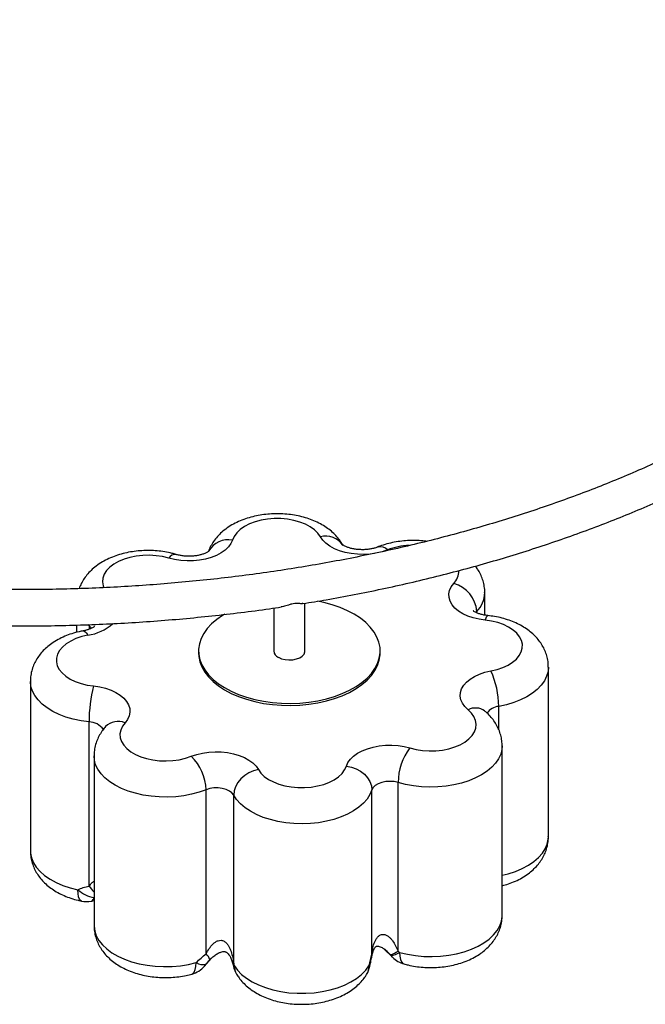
# Paper-space layout '_Isométrica' of a CAD drawing. Header units: millimetres. Extents: x -1398 to -430, y -1129 to 262.
# Tile 4 of 7: x -913 to -672, y -1129 to -749. Entities that reach past the tile are written whole.
import ezdxf

# ---------------------------------------------------------------- set-up
doc = ezdxf.new("R2010")
doc.units = ezdxf.units.MM

psp = doc.layouts.new('_Isométrica')

# ---------------------------------------------------------------- linework, layer by layer
at = {"color": 7, "linetype": 'Continuous', "lineweight": 25}
for p, q in [((-733.42, -978.67), (-733.42, -970.01)), ((-802.73, -992.49), (-802.73, -974.11)), ((-814.73, -975.95), (-814.73, -992.49)), ((-890.73, -982.51), (-890.73, -985.33)), ((-843.73, -992.49), (-843.73, -993.3)), ((-773.73, -993.3), (-773.73, -992.49)), ((-708.88, -1064.06), (-708.88, -998.74)), ((-908.57, -1004.2), (-908.57, -1069.53)), ((-885.96, -1083.1), (-885.96, -1019.83)), ((-726.73, -1094.39), (-726.73, -1029.07)), ((-884.04, -1032.93), (-884.04, -1098.26)), ((-766.83, -1108.13), (-766.83, -1043.18)), ((-840.85, -1109.25), (-840.85, -1045.97)), ((-776.93, -1109.33), (-776.93, -1046.05)), ((-830.19, -1113.02), (-830.19, -1048.06)), ((-885.01, -1088.88), (-884.04, -1088.7)), ((-772.43, -1107.17), (-768.88, -1110.63)), ((-841.43, -1113.94), (-838.78, -1110.91)), ((-839.91, -1112.07), (-840.92, -1113.24)), ((-830.42, -1113.45), (-830.29, -1114.06))]:
    psp.add_line(p, q, dxfattribs=at)
at = {"color": 8, "linetype": 'Continuous', "lineweight": 25}
for p, q in [((-736.48, -977.28), (-736.8, -977.7)), ((-736.48, -977.8), (-736.48, -977.28)), ((-885.82, -982.92), (-886.43, -982.39)), ((-885.82, -982.92), (-885.8, -982.36)), ((-885.82, -984.09), (-885.82, -982.92)), ((-728.02, -1022.87), (-728.02, -1013.86)), ((-772, -1107.45), (-769.59, -1109.73)), ((-840.92, -1113.24), (-839.23, -1111.34)), ((-769.83, -1109.46), (-770.99, -1108.31)), ((-841.44, -1113.94), (-840.92, -1113.24))]:
    psp.add_line(p, q, dxfattribs=at)
at = {"color": 7, "linetype": 'Continuous', "lineweight": 25, "flags": 128}
for points in [[(-796.79, -948.47), (-797.75, -947.09), (-799.06, -945.8), (-800.68, -944.64), (-802.57, -943.63), (-804.7, -942.8), (-807.02, -942.15), (-809.48, -941.7), (-812.03, -941.47), (-814.6, -941.46), (-817.16, -941.67), (-819.63, -942.09), (-821.97, -942.71), (-824.12, -943.53), (-826.05, -944.52), (-827.7, -945.66), (-829.04, -946.93), (-830.04, -948.31), (-830.68, -949.75)], [(-830.68, -949.75), (-831.29, -951.11), (-832.23, -952.41), (-833.48, -953.62), (-835.02, -954.72), (-836.81, -955.67), (-838.82, -956.47), (-841.01, -957.1), (-843.33, -957.53), (-845.74, -957.77), (-848.18, -957.81), (-850.61, -957.64), (-852.96, -957.28), (-855.21, -956.73)], [(-733.28, -980.63), (-735.64, -980.28), (-737.9, -979.74), (-739.99, -979.02), (-741.89, -978.13), (-743.55, -977.09), (-744.93, -975.93), (-746.01, -974.67), (-746.76, -973.33), (-747.18, -971.94), (-747.24, -970.53), (-746.96, -969.13), (-746.33, -967.77), (-745.37, -966.47)], [(-773.8, -991.17), (-774.21, -989.14), (-774.98, -987.14), (-776.09, -985.19), (-777.54, -983.32), (-779.3, -981.55), (-781.37, -979.89), (-783.72, -978.35), (-786.32, -976.97), (-789.16, -975.74), (-792.19, -974.68), (-795.4, -973.81), (-797.87, -973.28)], [(-833.64, -978.29), (-834.45, -978.78), (-836.72, -980.36), (-838.7, -982.05), (-840.38, -983.86), (-841.73, -985.75), (-842.74, -987.71), (-843.4, -989.72), (-843.71, -991.76), (-843.65, -993.81), (-843.24, -995.84), (-842.48, -997.84), (-841.37, -999.78), (-839.92, -1001.65), (-838.16, -1003.43), (-836.09, -1005.09), (-833.74, -1006.62), (-831.14, -1008.01), (-828.3, -1009.24), (-825.26, -1010.3), (-822.06, -1011.17), (-818.72, -1011.85), (-815.27, -1012.34), (-811.76, -1012.62), (-808.22, -1012.69), (-804.68, -1012.56), (-801.18, -1012.22), (-797.76, -1011.68), (-794.46, -1010.94), (-791.3, -1010.01), (-788.32, -1008.9), (-785.54, -1007.62), (-783.01, -1006.19), (-780.74, -1004.62), (-778.76, -1002.92), (-777.08, -1001.12), (-775.73, -999.23), (-774.72, -997.26), (-774.06, -995.25), (-773.75, -993.22), (-773.8, -991.17)], [(-731.06, -1000.2), (-728.67, -999.64), (-726.44, -998.89), (-724.44, -997.95), (-722.69, -996.86), (-721.24, -995.63), (-720.11, -994.29), (-719.34, -992.87), (-718.94, -991.4), (-718.92, -989.91), (-719.28, -988.44), (-720.01, -987.01), (-721.09, -985.66), (-722.51, -984.42), (-724.22, -983.31), (-726.2, -982.35), (-728.41, -981.58), (-730.78, -981), (-733.28, -980.63)], [(-886.4, -986.41), (-888.79, -986.97), (-891.01, -987.72), (-893.02, -988.65), (-894.77, -989.75), (-896.22, -990.98), (-897.35, -992.32), (-898.12, -993.74), (-898.52, -995.21), (-898.54, -996.7), (-898.18, -998.17), (-897.45, -999.6), (-896.37, -1000.95), (-894.95, -1002.19), (-893.23, -1003.3), (-891.25, -1004.25), (-889.05, -1005.03), (-886.68, -1005.61), (-884.18, -1005.98)], [(-843.73, -993.3), (-843.65, -994.62), (-843.24, -996.66), (-842.48, -998.65), (-841.37, -1000.6), (-839.92, -1002.47), (-838.16, -1004.24), (-836.09, -1005.9), (-833.74, -1007.44), (-831.14, -1008.83), (-828.3, -1010.06), (-825.26, -1011.11), (-822.06, -1011.99), (-818.72, -1012.67), (-815.27, -1013.15), (-811.76, -1013.43), (-808.22, -1013.51), (-804.68, -1013.37), (-801.18, -1013.03), (-797.76, -1012.49), (-794.46, -1011.75), (-791.3, -1010.82), (-788.32, -1009.72), (-785.54, -1008.44), (-783.01, -1007.01), (-780.74, -1005.44), (-778.76, -1003.74), (-777.08, -1001.94), (-775.73, -1000.04), (-774.72, -998.08), (-774.06, -996.07), (-773.75, -994.03), (-773.73, -993.3)], [(-812.97, -994.94), (-811.78, -995.47), (-810.4, -995.81), (-808.92, -995.95), (-807.42, -995.87), (-806.01, -995.57), (-804.76, -995.09), (-803.77, -994.43), (-803.08, -993.66), (-802.76, -992.81), (-802.73, -992.49)], [(-739.85, -1015.14), (-741.1, -1013.93), (-742.03, -1012.63), (-742.63, -1011.26), (-742.88, -1009.86), (-742.78, -1008.45), (-742.34, -1007.06), (-741.55, -1005.73), (-740.44, -1004.47), (-739.04, -1003.32), (-737.36, -1002.3), (-735.44, -1001.43), (-733.33, -1000.72), (-731.06, -1000.2)], [(-884.18, -1005.98), (-881.82, -1006.33), (-879.56, -1006.87), (-877.46, -1007.59), (-875.57, -1008.48), (-873.91, -1009.51), (-872.53, -1010.68), (-871.45, -1011.94), (-870.7, -1013.28), (-870.28, -1014.67), (-870.22, -1016.08), (-870.5, -1017.48), (-871.13, -1018.84), (-872.09, -1020.14)], [(-762.25, -1029.88), (-759.88, -1030.47), (-757.38, -1030.84), (-754.82, -1031), (-752.24, -1030.94), (-749.71, -1030.66), (-747.28, -1030.18), (-744.99, -1029.49), (-742.91, -1028.61), (-741.07, -1027.57), (-739.52, -1026.38), (-738.28, -1025.07), (-737.4, -1023.67), (-736.88, -1022.22), (-736.73, -1020.73), (-736.96, -1019.25), (-737.57, -1017.8), (-738.54, -1016.42), (-739.85, -1015.14)], [(-872.09, -1020.14), (-873.1, -1021.51), (-873.75, -1022.95), (-874.03, -1024.43), (-873.93, -1025.91), (-873.45, -1027.37), (-872.6, -1028.78), (-871.4, -1030.1), (-869.89, -1031.3), (-868.08, -1032.36), (-866.02, -1033.26), (-863.76, -1033.97), (-861.34, -1034.48), (-858.81, -1034.78), (-856.24, -1034.87), (-853.67, -1034.73), (-851.17, -1034.38), (-848.78, -1033.82), (-846.56, -1033.07)], [(-846.56, -1033.07), (-844.46, -1032.35), (-842.2, -1031.81), (-839.83, -1031.46), (-837.4, -1031.32), (-834.97, -1031.37), (-832.56, -1031.63), (-830.25, -1032.09), (-828.08, -1032.72), (-826.08, -1033.54), (-824.31, -1034.51), (-822.8, -1035.61), (-821.57, -1036.83), (-820.67, -1038.14)], [(-786.77, -1036.86), (-786.17, -1035.5), (-785.23, -1034.19), (-783.98, -1032.98), (-782.44, -1031.89), (-780.65, -1030.93), (-778.64, -1030.14), (-776.45, -1029.51), (-774.13, -1029.08), (-771.72, -1028.84), (-769.28, -1028.8), (-766.85, -1028.96), (-764.49, -1029.33), (-762.25, -1029.88)], [(-820.67, -1038.14), (-822.53, -1038.64), (-824.31, -1039.44), (-825.96, -1040.49), (-827.4, -1041.78), (-828.59, -1043.23), (-829.47, -1044.8), (-830.01, -1046.44), (-830.19, -1048.06)], [(-820.67, -1038.14), (-819.7, -1039.52), (-818.4, -1040.81), (-816.78, -1041.97), (-814.89, -1042.98), (-812.76, -1043.81), (-810.44, -1044.46), (-807.98, -1044.91), (-805.43, -1045.14), (-802.85, -1045.15), (-800.3, -1044.94), (-797.83, -1044.52), (-795.49, -1043.9), (-793.33, -1043.08), (-791.41, -1042.09), (-789.76, -1040.94), (-788.42, -1039.67), (-787.42, -1038.3), (-786.77, -1036.86)], [(-786.77, -1036.86), (-784.85, -1037.22), (-783.01, -1037.88), (-781.31, -1038.81), (-779.82, -1039.98), (-778.59, -1041.34), (-777.68, -1042.85), (-777.12, -1044.44), (-776.93, -1046.05)], [(-766.83, -1043.18), (-768.36, -1042.85), (-769.98, -1042.73), (-771.6, -1042.83), (-773.14, -1043.14), (-774.51, -1043.66), (-775.64, -1044.34), (-776.46, -1045.15), (-776.93, -1046.05)], [(-830.19, -1048.06), (-830.87, -1047.21), (-831.87, -1046.46), (-833.14, -1045.87), (-834.61, -1045.47), (-836.21, -1045.27), (-837.84, -1045.29), (-839.41, -1045.53), (-840.85, -1045.97)], [(-776.93, -1046.05), (-777.68, -1047.83), (-778.77, -1049.55), (-780.19, -1051.19), (-781.94, -1052.71), (-783.98, -1054.12), (-786.28, -1055.38), (-788.82, -1056.47), (-791.56, -1057.39), (-794.47, -1058.13), (-797.5, -1058.66), (-800.62, -1058.99), (-803.79, -1059.11), (-806.95, -1059.02), (-810.08, -1058.72), (-813.13, -1058.21), (-816.06, -1057.5), (-818.82, -1056.61), (-821.39, -1055.53), (-823.73, -1054.29), (-825.8, -1052.91), (-827.58, -1051.39), (-829.06, -1049.77), (-830.19, -1048.06)], [(-829.98, -1113.76), (-828.74, -1115.48), (-827.17, -1117.11), (-825.27, -1118.62), (-823.08, -1119.99), (-820.62, -1121.2), (-817.94, -1122.24), (-815.06, -1123.09), (-812.03, -1123.74), (-808.89, -1124.18), (-805.68, -1124.4), (-802.45, -1124.41), (-799.24, -1124.19), (-796.09, -1123.76), (-793.06, -1123.12), (-790.17, -1122.28), (-787.48, -1121.25), (-785.02, -1120.04), (-782.81, -1118.68), (-780.9, -1117.18), (-779.31, -1115.55), (-778.06, -1113.83)]]:
    psp.add_lwpolyline(points, dxfattribs=at)
at = {"color": 8, "linetype": 'Continuous', "lineweight": 25, "flags": 128}
for points in [[(-775.94, -954.92), (-777.63, -955.14), (-780.05, -955.29), (-782.49, -955.23), (-784.89, -954.98), (-787.21, -954.52), (-789.38, -953.88), (-791.38, -953.07), (-793.15, -952.1), (-794.66, -951), (-795.88, -949.78), (-796.79, -948.47)], [(-855.21, -956.73), (-857.58, -956.14), (-860.08, -955.77), (-862.64, -955.61), (-865.21, -955.67), (-867.75, -955.94), (-870.18, -956.43), (-872.47, -957.12), (-874.55, -958), (-876.39, -959.04), (-877.94, -960.23), (-879.17, -961.54), (-880.06, -962.93), (-880.58, -964.39), (-880.73, -965.88), (-880.5, -967.36), (-880.23, -968.11)], [(-770.9, -953.54), (-773, -954.26), (-774.31, -954.6)], [(-733.28, -980.63), (-732.93, -979.68), (-732.6, -979.08), (-732.29, -978.85), (-732.24, -978.85)], [(-888.21, -984.74), (-888.09, -984.73), (-887.56, -984.93), (-886.99, -985.5), (-886.4, -986.41)], [(-885.04, -983.77), (-885.05, -983.76), (-885.82, -982.92)], [(-708.88, -998.73), (-709.04, -1000.44), (-709.57, -1002.25), (-710.44, -1004.01), (-711.67, -1005.7), (-713.22, -1007.3), (-715.08, -1008.78), (-717.23, -1010.13), (-719.63, -1011.32), (-722.25, -1012.35), (-725.06, -1013.2), (-728.02, -1013.86)], [(-885.96, -1019.83), (-889.04, -1019.4), (-892.02, -1018.77), (-894.85, -1017.94), (-897.5, -1016.94), (-899.93, -1015.76), (-902.11, -1014.43), (-904.01, -1012.96), (-905.6, -1011.38), (-906.87, -1009.7), (-907.8, -1007.95), (-908.37, -1006.15), (-908.57, -1004.32), (-908.57, -1004.21)], [(-726.73, -1029.08), (-726.83, -1030.42), (-727.28, -1032.24), (-728.09, -1034.01), (-729.25, -1035.71), (-730.74, -1037.33), (-732.54, -1038.83), (-734.63, -1040.21), (-736.99, -1041.44), (-739.57, -1042.5), (-742.34, -1043.39), (-745.28, -1044.08), (-748.33, -1044.58), (-751.46, -1044.86), (-754.63, -1044.94), (-757.79, -1044.81), (-760.91, -1044.47), (-763.94, -1043.92), (-766.83, -1043.18)], [(-840.85, -1045.97), (-843.56, -1046.93), (-846.44, -1047.7), (-849.45, -1048.27), (-852.55, -1048.64), (-855.71, -1048.8), (-858.88, -1048.75), (-862.02, -1048.49), (-865.09, -1048.02), (-868.04, -1047.35), (-870.84, -1046.49), (-873.45, -1045.45), (-875.83, -1044.24), (-877.96, -1042.89), (-879.81, -1041.4), (-881.34, -1039.79), (-882.54, -1038.1), (-883.4, -1036.34), (-883.9, -1034.53), (-884.04, -1032.92)], [(-726.73, -1078.92), (-724.39, -1078.35), (-721.57, -1077.44), (-718.96, -1076.34), (-716.58, -1075.08), (-714.48, -1073.66), (-712.68, -1072.11), (-711.21, -1070.45), (-710.08, -1068.7), (-709.32, -1066.89), (-708.94, -1065.03), (-708.88, -1064.06)], [(-908.57, -1069.53), (-908.53, -1070.42), (-908.16, -1072.27), (-907.42, -1074.09), (-906.31, -1075.84), (-904.85, -1077.5), (-903.06, -1079.06), (-900.97, -1080.48), (-898.61, -1081.75), (-896, -1082.86), (-893.19, -1083.78), (-890.21, -1084.5)], [(-888.88, -1088.85), (-889.24, -1088.68), (-889.65, -1088.12), (-889.96, -1087.21), (-890.15, -1085.99), (-890.21, -1084.5)], [(-766.23, -1108.68), (-763.25, -1109.39), (-760.14, -1109.9), (-756.95, -1110.19), (-753.72, -1110.27), (-750.49, -1110.12), (-747.32, -1109.76), (-744.25, -1109.19), (-741.31, -1108.41), (-738.55, -1107.44), (-736.01, -1106.29), (-733.72, -1104.97), (-731.71, -1103.51), (-730.01, -1101.92), (-728.65, -1100.23), (-727.64, -1098.46), (-727, -1096.63), (-726.73, -1094.77), (-726.73, -1094.39)], [(-884.04, -1098.26), (-884.03, -1098.55), (-883.78, -1100.41), (-883.16, -1102.24), (-882.16, -1104.02), (-880.82, -1105.71), (-879.13, -1107.31), (-877.14, -1108.77), (-874.86, -1110.1), (-872.33, -1111.25), (-869.58, -1112.23), (-866.65, -1113.02), (-863.58, -1113.6), (-860.41, -1113.97), (-857.19, -1114.13), (-853.96, -1114.06), (-850.76, -1113.78), (-847.65, -1113.28), (-844.66, -1112.57)], [(-776.93, -1109.33), (-776.89, -1109.7), (-776.91, -1109.93)], [(-768.87, -1110.62), (-768.98, -1110.5), (-769.59, -1109.73)], [(-766.23, -1108.68), (-766.15, -1110.17), (-765.9, -1111.4), (-765.5, -1112.34), (-764.95, -1112.93), (-764.57, -1113.11)], [(-846.31, -1117.01), (-845.92, -1116.82), (-845.39, -1116.23), (-844.99, -1115.3), (-844.74, -1114.07), (-844.66, -1112.57)]]:
    psp.add_lwpolyline(points, dxfattribs=at)
at = {"color": 8, "linetype": 'Continuous', "lineweight": 25}
for centre, radius, start, end in [((-794.73, -956.23), 8.03, 33.9514, 104.8773), ((-832.17, -958.56), 8.94, 80.4084, 148.9838), ((-773.69, -956.06), 3.76, 42.1585, 104.4639), ((-761.29, -978.45), 26.7, 92.7392, 111.1005), ((-852.68, -958.23), 2.94, 83.6193, 149.2193), ((-750.22, -961.72), 6.8, 315.5763, 1.4316), ((-744.31, -969.71), 10.89, 315.941, 358.3498), ((-888.77, -968.82), 17.75, 277.6875, 312.2937), ((-737.04, -1020.58), 6.12, 54.1798, 117.321), ((-727.6, -1019.82), 5.98, 94.0275, 146.3611), ((-886.01, -1026.58), 6.75, 34.0359, 89.515), ((-874.67, -1026.61), 6.97, 68.3014, 134.4853), ((-874.87, -1075.56), 13.41, 214.2236, 226.855), ((-885.62, -1087.43), 1.56, 292.9298, 356.5832), ((-843.69, -1112.64), 4.42, 14.8727, 50.0938), ((-829.93, -1113.44), 0.491, 121.8987, 181.7893), ((-829.86, -1114.19), 0.452, 105.8719, 162.7839), ((-823.76, -1113.83), 6.22, 179.3213, 211.234), ((-784.27, -1113.91), 6.22, 328.8452, 0.6965), ((-778.2, -1114.75), 0.932, 57.7072, 81.201)]:
    psp.add_arc(centre, radius, start, end, dxfattribs=at)
at = {"color": 7, "linetype": 'Continuous', "lineweight": 25}
for centre, radius, start, end in [((-748.77, -978.33), 12.34, 4.8569, 73.9801), ((-811.85, -992.28), 2.89, 184.2066, 247.1136), ((-760.72, -1013.97), 32.7, 0.1919, 24.9103), ((-830.94, -1019.84), 55.02, 165.406, 179.9833), ((-744.43, -1043.46), 22.4, 142.6814, 179.2672), ((-859.34, -1046.43), 18.49, 1.4099, 46.2705), ((-882.2, -1075.99), 11.69, 226.7361, 260.854), ((-886.89, -1079.05), 10, 258.5062, 280.8135), ((-770.75, -1103.33), 6.2, 278.5583, 309.1739), ((-769.55, -1104), 5.73, 269.5992, 305.348), ((-761.87, -1103.48), 10, 225.56, 254.3497), ((-848.98, -1107.37), 10, 285.4583, 318.9463), ((-841.99, -1108.42), 4.93, 237.3076, 282.5203), ((-820.53, -1111.86), 10, 192.658, 210.9759), ((-787.49, -1111.91), 10, 328.6105, 348.1641)]:
    psp.add_arc(centre, radius, start, end, dxfattribs=at)
for points, knots in [([(-630.61, -589.08), (-630.22, -589.31), (-627.21, -591.03), (-621.81, -594.38), (-614.43, -599.11), (-607.31, -603.97), (-600.43, -608.94), (-593.81, -614.01), (-587.44, -619.18), (-581.33, -624.46), (-575.48, -629.82), (-569.91, -635.27), (-564.61, -640.81), (-559.58, -646.42), (-554.83, -652.11), (-550.37, -657.87), (-546.2, -663.7), (-542.32, -669.59), (-538.72, -675.54), (-535.43, -681.54), (-532.43, -687.6), (-529.73, -693.7), (-527.34, -699.84), (-525.25, -706.02), (-523.46, -712.23), (-521.99, -718.47), (-520.82, -724.74), (-519.97, -731.03), (-519.43, -737.33), (-519.21, -743.64), (-519.3, -749.96), (-519.71, -756.27), (-520.44, -762.57), (-521.48, -768.86), (-522.83, -775.13), (-524.49, -781.38), (-526.47, -787.59), (-528.75, -793.77), (-531.34, -799.91), (-534.23, -806), (-537.42, -812.04), (-540.91, -818.03), (-544.69, -823.96), (-548.77, -829.83), (-553.13, -835.63), (-557.78, -841.36), (-562.71, -847.01), (-567.92, -852.59), (-573.4, -858.08), (-579.15, -863.48), (-585.17, -868.79), (-591.45, -874), (-597.99, -879.12), (-604.78, -884.13), (-611.82, -889.03), (-619.1, -893.81), (-626.61, -898.48), (-634.35, -903.03), (-642.32, -907.46), (-650.51, -911.75), (-658.9, -915.92), (-667.5, -919.95), (-676.3, -923.84), (-685.29, -927.58), (-694.47, -931.18), (-703.82, -934.64), (-713.33, -937.94), (-723.01, -941.08), (-732.85, -944.07), (-742.83, -946.9), (-752.94, -949.57), (-763.19, -952.07), (-773.55, -954.4), (-784.03, -956.57), (-794.61, -958.57), (-805.29, -960.39), (-816.06, -962.04), (-826.9, -963.52), (-837.81, -964.81), (-848.78, -965.93), (-859.81, -966.88), (-870.87, -967.64), (-881.97, -968.22), (-893.1, -968.62), (-904.24, -968.84), (-915.39, -968.88), (-926.53, -968.74), (-937.66, -968.42), (-948.78, -967.92), (-959.86, -967.23), (-970.9, -966.37), (-981.9, -965.33), (-992.84, -964.1), (-1002.47, -962.88), (-1008.43, -962), (-1010.78, -961.65)], [0, 0, 0, 0, 0.001642, 0.012478, 0.023314, 0.034149, 0.044983, 0.055819, 0.066654, 0.077492, 0.088331, 0.099174, 0.11002, 0.120871, 0.131729, 0.142593, 0.153467, 0.164351, 0.175246, 0.186154, 0.197077, 0.208015, 0.21897, 0.229943, 0.240932, 0.251938, 0.26296, 0.273996, 0.285043, 0.2961, 0.307162, 0.318225, 0.329285, 0.340338, 0.351381, 0.362411, 0.373426, 0.384426, 0.395408, 0.406374, 0.417323, 0.428256, 0.439175, 0.45008, 0.460973, 0.471855, 0.482728, 0.493593, 0.504451, 0.515304, 0.526152, 0.536998, 0.54784, 0.558681, 0.569521, 0.58036, 0.591199, 0.602038, 0.612877, 0.623718, 0.634559, 0.645401, 0.656245, 0.667089, 0.677935, 0.688783, 0.699632, 0.710482, 0.721334, 0.732187, 0.743041, 0.753897, 0.764754, 0.775612, 0.786471, 0.797331, 0.808191, 0.819053, 0.829915, 0.840778, 0.851641, 0.862505, 0.87337, 0.884234, 0.895099, 0.905964, 0.916829, 0.927693, 0.938558, 0.949422, 0.960286, 0.97115, 0.982013, 0.992875, 1, 1, 1, 1]), ([(-803.53, -974.24), (-800.52, -973.75), (-793.87, -972.66), (-783.69, -970.77), (-772.98, -968.6), (-762.37, -966.25), (-751.88, -963.74), (-741.52, -961.05), (-731.29, -958.2), (-721.19, -955.18), (-711.25, -952), (-701.45, -948.65), (-691.82, -945.15), (-682.36, -941.49), (-673.08, -937.68), (-663.98, -933.72), (-655.07, -929.61), (-646.36, -925.35), (-637.86, -920.95), (-629.57, -916.41), (-621.49, -911.74), (-613.64, -906.93), (-606.02, -902), (-598.64, -896.94), (-591.51, -891.76), (-584.62, -886.46), (-577.98, -881.05), (-571.61, -875.53), (-565.5, -869.9), (-559.67, -864.18), (-554.11, -858.35), (-548.83, -852.44), (-543.83, -846.44), (-539.13, -840.36), (-534.71, -834.2), (-530.6, -827.97), (-526.78, -821.67), (-523.27, -815.31), (-520.07, -808.9), (-517.17, -802.44), (-514.58, -795.94), (-512.31, -789.4), (-510.35, -782.82), (-508.71, -776.22), (-507.38, -769.6), (-506.36, -762.96), (-505.66, -756.31), (-505.28, -749.65), (-505.22, -742.99), (-505.47, -736.33), (-506.04, -729.68), (-506.92, -723.05), (-508.11, -716.43), (-509.62, -709.83), (-511.45, -703.26), (-513.58, -696.72), (-516.03, -690.22), (-518.46, -684.47), (-520.19, -680.9), (-520.89, -679.47)], [0, 0, 0, 0, 0.014711, 0.032488, 0.050268, 0.068049, 0.085831, 0.103616, 0.121403, 0.139192, 0.156983, 0.174776, 0.192571, 0.210369, 0.22817, 0.245973, 0.263778, 0.281585, 0.299395, 0.317207, 0.33502, 0.352835, 0.37065, 0.388466, 0.406282, 0.424097, 0.44191, 0.459719, 0.477524, 0.495324, 0.513116, 0.530899, 0.548672, 0.566432, 0.584178, 0.601907, 0.619618, 0.637309, 0.654978, 0.672625, 0.690249, 0.707849, 0.725427, 0.742982, 0.760518, 0.778036, 0.795539, 0.813032, 0.830517, 0.848, 0.865483, 0.88297, 0.900465, 0.917973, 0.935497, 0.953039, 0.970601, 0.988185, 1, 1, 1, 1]), ([(-1196.14, -915.69), (-1195.53, -916.03), (-1192.21, -917.93), (-1186.03, -921.28), (-1177.52, -925.67), (-1168.8, -929.91), (-1159.87, -934.01), (-1150.76, -937.96), (-1141.47, -941.77), (-1131.99, -945.41), (-1122.35, -948.9), (-1112.55, -952.24), (-1102.59, -955.41), (-1092.48, -958.41), (-1082.24, -961.26), (-1071.86, -963.93), (-1061.37, -966.43), (-1050.75, -968.76), (-1040.04, -970.92), (-1029.22, -972.91), (-1018.31, -974.71), (-1007.32, -976.34), (-996.26, -977.79), (-985.14, -979.07), (-973.95, -980.16), (-962.73, -981.06), (-951.46, -981.79), (-940.16, -982.33), (-928.84, -982.69), (-917.51, -982.87), (-906.17, -982.86), (-894.84, -982.67), (-883.52, -982.3), (-872.22, -981.74), (-860.96, -981), (-849.73, -980.08), (-838.55, -978.98), (-827.44, -977.69), (-818.53, -976.53), (-813.35, -975.75), (-811.84, -975.52)], [0, 0, 0, 0, 0.00616, 0.033493, 0.060823, 0.088152, 0.115478, 0.1428, 0.17012, 0.197436, 0.22475, 0.252059, 0.279366, 0.306669, 0.333969, 0.361266, 0.388561, 0.415852, 0.443141, 0.470427, 0.497712, 0.524994, 0.552275, 0.579554, 0.606831, 0.634107, 0.661383, 0.688657, 0.715931, 0.743205, 0.770479, 0.797752, 0.825026, 0.8523, 0.879575, 0.906851, 0.934128, 0.961406, 0.988686, 1, 1, 1, 1]), ([(-788.04, -951.79), (-788.34, -951.28), (-789.04, -950.11), (-790.39, -948.42), (-792.07, -946.73), (-794.01, -945.19), (-796.19, -943.79), (-798.6, -942.57), (-801.2, -941.54), (-803.95, -940.73), (-806.8, -940.12), (-809.72, -939.74), (-812.67, -939.57), (-815.63, -939.63), (-818.57, -939.89), (-821.47, -940.38), (-824.31, -941.09), (-827.05, -942.03), (-829.67, -943.21), (-832.13, -944.64), (-834.29, -946.24), (-836.11, -947.95), (-837.62, -949.73), (-838.83, -951.63), (-839.57, -953.07), (-839.85, -953.88), (-839.89, -954)], [0, 0, 0, 0, 0.030745, 0.070434, 0.111066, 0.153122, 0.196578, 0.241159, 0.286401, 0.331782, 0.377033, 0.422101, 0.467044, 0.511978, 0.557036, 0.602335, 0.648034, 0.694265, 0.741096, 0.788441, 0.835796, 0.877061, 0.916981, 0.955668, 0.993363, 1, 1, 1, 1]), ([(-774.62, -952.43), (-774.8, -952.49), (-775.31, -952.69), (-776.34, -952.99), (-777.72, -953.26), (-779.24, -953.43), (-780.84, -953.48), (-782.44, -953.39), (-783.96, -953.18), (-785.33, -952.87), (-786.48, -952.48), (-787.37, -952.08), (-787.95, -951.73), (-788.23, -951.5), (-788.23, -951.5), (-788.23, -951.5)], [0, 0, 0, 0, 0.042066, 0.121848, 0.203591, 0.287419, 0.372627, 0.458401, 0.54373, 0.627763, 0.709955, 0.790149, 0.868837, 0.947448, 1, 1, 1, 1]), ([(-755.85, -950.25), (-756.08, -950.21), (-757.28, -950.02), (-759.49, -949.9), (-762.44, -949.89), (-765.39, -950.12), (-768.31, -950.56), (-771.16, -951.22), (-773.25, -951.89), (-774.38, -952.33), (-774.62, -952.43)], [0, 0, 0, 0, 0.036687, 0.188903, 0.340993, 0.493428, 0.646566, 0.800942, 0.957035, 1, 1, 1, 1]), ([(-852.35, -955.31), (-852.87, -955.16), (-854.31, -954.75), (-856.76, -954.26), (-859.68, -953.89), (-862.63, -953.74), (-865.59, -953.8), (-868.53, -954.08), (-871.43, -954.58), (-874.26, -955.31), (-876.99, -956.27), (-879.61, -957.46), (-882.05, -958.9), (-884.19, -960.51), (-886, -962.24), (-887.48, -964.03), (-888.68, -965.94), (-889.44, -967.42), (-889.71, -968.29), (-889.76, -968.47)], [0, 0, 0, 0, 0.03663, 0.101683, 0.16638, 0.230906, 0.295432, 0.360145, 0.42522, 0.490881, 0.557318, 0.624616, 0.692633, 0.760595, 0.819708, 0.87689, 0.932325, 0.986363, 1, 1, 1, 1]), ([(-839.76, -954), (-839.78, -954.02), (-839.82, -954.06), (-840.19, -954.34), (-840.81, -954.69), (-841.7, -955.07), (-842.83, -955.43), (-844.17, -955.73), (-845.66, -955.93), (-847.25, -956.01), (-848.85, -955.95), (-850.4, -955.77), (-851.56, -955.53), (-852.17, -955.36), (-852.35, -955.31)], [0, 0, 0, 0, 0.083362, 0.164162, 0.245126, 0.327713, 0.412864, 0.500793, 0.591131, 0.683175, 0.776065, 0.868776, 0.960275, 1, 1, 1, 1]), ([(-733.46, -970.03), (-733.45, -969.79), (-733.4, -968.8), (-733.65, -967.09), (-734.19, -964.93), (-735.04, -962.88), (-736, -961.15), (-736.76, -960.17), (-737.06, -959.78)], [0, 0, 0, 0, 0.065829, 0.266353, 0.465212, 0.664287, 0.865589, 1, 1, 1, 1]), ([(-803.54, -974.19), (-803.68, -974.23), (-804.12, -974.34), (-805.22, -974.18), (-806.6, -974.18), (-807.86, -974.39), (-809.4, -974.85), (-810.78, -975.38), (-811.59, -975.45), (-811.84, -975.48)], [0, 0, 0, 0, 0.102214, 0.329897, 0.443641, 0.558401, 0.686828, 0.900191, 1, 1, 1, 1]), ([(-732.24, -978.85), (-732.5, -978.82), (-733.26, -978.73), (-734.46, -978.49), (-735.7, -978.13), (-736.7, -977.73), (-737.42, -977.35), (-737.82, -977.07), (-737.94, -976.93), (-737.91, -976.97), (-737.91, -976.98)], [0, 0, 0, 0, 0.080021, 0.238391, 0.394061, 0.545993, 0.694537, 0.841595, 0.990935, 1, 1, 1, 1]), ([(-708.92, -998.72), (-708.92, -998.36), (-708.89, -997.26), (-709.19, -995.44), (-709.78, -993.31), (-710.67, -991.27), (-711.83, -989.34), (-713.24, -987.53), (-714.91, -985.84), (-716.84, -984.28), (-719.01, -982.88), (-721.41, -981.65), (-724, -980.62), (-726.75, -979.79), (-729.5, -979.19), (-731.36, -978.96), (-732.24, -978.85)], [0, 0, 0, 0, 0.033011, 0.101495, 0.169492, 0.23768, 0.30675, 0.377372, 0.45014, 0.525432, 0.603249, 0.683113, 0.764203, 0.84558, 0.926735, 1, 1, 1, 1]), ([(-888.21, -984.74), (-888.74, -984.85), (-890.24, -985.15), (-892.64, -985.81), (-895.36, -986.81), (-897.94, -988.06), (-900.26, -989.49), (-902.29, -991.07), (-904.01, -992.75), (-905.46, -994.55), (-906.64, -996.46), (-907.59, -998.52), (-908.24, -1000.72), (-908.56, -1002.66), (-908.54, -1003.82), (-908.53, -1004.22)], [0, 0, 0, 0, 0.049436, 0.138986, 0.229642, 0.321464, 0.414137, 0.496837, 0.577038, 0.654611, 0.729847, 0.803238, 0.882857, 0.96029, 1, 1, 1, 1]), ([(-883.91, -983.06), (-883.91, -983.06), (-883.88, -983.02), (-884, -983.15), (-884.34, -983.39), (-884.98, -983.75), (-885.87, -984.13), (-886.96, -984.48), (-887.8, -984.66), (-888.21, -984.74)], [0, 0, 0, 0, 0.0003594, 0.1709628, 0.3346824, 0.4988012, 0.6662301, 0.8388694, 1, 1, 1, 1]), ([(-733.46, -1015.62), (-733.5, -1015.58), (-733.55, -1015.53), (-733.53, -1015.56), (-733.52, -1015.57)], [0, 0, 0, 0, 0.660664, 1, 1, 1, 1]), ([(-726.77, -1029.09), (-726.76, -1028.79), (-726.72, -1027.74), (-726.99, -1025.97), (-727.56, -1023.83), (-728.42, -1021.78), (-729.55, -1019.84), (-730.94, -1018.02), (-732.28, -1016.63), (-733.17, -1015.87), (-733.46, -1015.62)], [0, 0, 0, 0, 0.058336, 0.201293, 0.343142, 0.485262, 0.629086, 0.776027, 0.927341, 1, 1, 1, 1]), ([(-879.55, -1021.64), (-879.92, -1022.08), (-880.78, -1023.09), (-881.9, -1024.82), (-882.9, -1026.86), (-883.61, -1029.05), (-884, -1031.11), (-884, -1032.39), (-884, -1032.9)], [0, 0, 0, 0, 0.139379, 0.320965, 0.497822, 0.689994, 0.876686, 1, 1, 1, 1]), ([(-726.73, -1082.95), (-725.92, -1082.73), (-724.16, -1082.24), (-721.59, -1081.23), (-719.04, -1079.94), (-716.76, -1078.46), (-714.78, -1076.84), (-713.12, -1075.13), (-711.72, -1073.31), (-710.6, -1071.38), (-709.71, -1069.31), (-709.14, -1067.11), (-708.87, -1065.31), (-708.91, -1064.3), (-708.92, -1064.05)], [0, 0, 0, 0, 0.084187, 0.182863, 0.282783, 0.383435, 0.472684, 0.559144, 0.642789, 0.723999, 0.80333, 0.889237, 0.972888, 1, 1, 1, 1]), ([(-908.54, -1069.54), (-908.54, -1070.04), (-908.54, -1071.28), (-908.18, -1073.24), (-907.53, -1075.36), (-906.59, -1077.37), (-905.38, -1079.28), (-903.92, -1081.07), (-902.2, -1082.73), (-900.23, -1084.26), (-898.01, -1085.63), (-895.56, -1086.82), (-892.94, -1087.82), (-890.68, -1088.47), (-889.31, -1088.76), (-888.88, -1088.85)], [0, 0, 0, 0, 0.051573, 0.127703, 0.203431, 0.27952, 0.356736, 0.435819, 0.517396, 0.601824, 0.689004, 0.778308, 0.868791, 0.95942, 1, 1, 1, 1]), ([(-890.21, -1084.5), (-889.58, -1084.19), (-888.91, -1083.93), (-887.49, -1083.47), (-886.74, -1083.28), (-885.96, -1083.1)], [0, 0, 0, 0, 0.5, 0.5, 1, 1, 1, 1]), ([(-764.56, -1113.11), (-764.04, -1113.25), (-762.59, -1113.63), (-760.14, -1114.09), (-757.21, -1114.42), (-754.26, -1114.53), (-751.3, -1114.42), (-748.36, -1114.1), (-745.48, -1113.56), (-742.66, -1112.79), (-739.95, -1111.78), (-737.36, -1110.54), (-735.04, -1109.11), (-733.01, -1107.52), (-731.3, -1105.84), (-729.84, -1104.04), (-728.66, -1102.14), (-727.71, -1100.08), (-727.07, -1097.88), (-726.74, -1095.95), (-726.76, -1094.79), (-726.77, -1094.4)], [0, 0, 0, 0, 0.032536, 0.0904, 0.147965, 0.205403, 0.262875, 0.32054, 0.378566, 0.437151, 0.496451, 0.556514, 0.617134, 0.671233, 0.723697, 0.774442, 0.823658, 0.871667, 0.92375, 0.974403, 1, 1, 1, 1]), ([(-884, -1098.27), (-884, -1098.68), (-884.02, -1099.83), (-883.7, -1101.7), (-883.09, -1103.83), (-882.18, -1105.86), (-881.01, -1107.78), (-879.58, -1109.58), (-877.89, -1111.26), (-875.95, -1112.81), (-873.76, -1114.2), (-871.34, -1115.42), (-868.74, -1116.44), (-865.99, -1117.25), (-863.14, -1117.85), (-860.22, -1118.23), (-857.27, -1118.39), (-854.31, -1118.33), (-851.36, -1118.06), (-848.69, -1117.61), (-847.03, -1117.19), (-846.31, -1117.01)], [0, 0, 0, 0, 0.026917, 0.075833, 0.124432, 0.1732, 0.222631, 0.273204, 0.325334, 0.379278, 0.435015, 0.492181, 0.550181, 0.608346, 0.66634, 0.724101, 0.781703, 0.839298, 0.897054, 0.955126, 1, 1, 1, 1]), ([(-840.85, -1109.25), (-840.48, -1108.54), (-840.08, -1107.86), (-839.2, -1106.56), (-838.72, -1105.95), (-837.88, -1105.14), (-837.58, -1104.89), (-836.94, -1104.46), (-836.6, -1104.28), (-835.85, -1104.03), (-835.46, -1103.97), (-834.86, -1104.02), (-834.66, -1104.06), (-834.27, -1104.18), (-834.09, -1104.26), (-833.74, -1104.46), (-833.57, -1104.57), (-833.25, -1104.83), (-833.1, -1104.97), (-832.82, -1105.28), (-832.69, -1105.44), (-832.44, -1105.77), (-832.33, -1105.94), (-832, -1106.46), (-831.82, -1106.82), (-831.48, -1107.56), (-831.33, -1107.94), (-830.94, -1109.1), (-830.74, -1109.87), (-830.41, -1111.44), (-830.29, -1112.23), (-830.19, -1113.02)], [0, 0, 0, 0, 0.125, 0.125, 0.25, 0.25, 0.3125, 0.3125, 0.375, 0.375, 0.4375, 0.4375, 0.46875, 0.46875, 0.5, 0.5, 0.53125, 0.53125, 0.5625, 0.5625, 0.59375, 0.59375, 0.625, 0.625, 0.6875, 0.6875, 0.75, 0.75, 0.875, 0.875, 1, 1, 1, 1]), ([(-776.93, -1109.33), (-776.85, -1108.51), (-776.73, -1107.7), (-776.37, -1106.11), (-776.15, -1105.33), (-775.66, -1104.21), (-775.48, -1103.84), (-775.05, -1103.15), (-774.81, -1102.83), (-774.23, -1102.27), (-773.91, -1102.04), (-773.37, -1101.81), (-773.19, -1101.76), (-772.82, -1101.7), (-772.63, -1101.69), (-772.27, -1101.72), (-772.08, -1101.75), (-771.73, -1101.85), (-771.56, -1101.91), (-771.23, -1102.07), (-771.07, -1102.16), (-770.76, -1102.36), (-770.61, -1102.46), (-770.18, -1102.8), (-769.91, -1103.06), (-769.41, -1103.6), (-769.18, -1103.89), (-768.51, -1104.79), (-768.13, -1105.43), (-767.43, -1106.75), (-767.11, -1107.43), (-766.83, -1108.13)], [0, 0, 0, 0, 0.125, 0.125, 0.25, 0.25, 0.3125, 0.3125, 0.375, 0.375, 0.4375, 0.4375, 0.46875, 0.46875, 0.5, 0.5, 0.53125, 0.53125, 0.5625, 0.5625, 0.59375, 0.59375, 0.625, 0.625, 0.6875, 0.6875, 0.75, 0.75, 0.875, 0.875, 1, 1, 1, 1]), ([(-776.9, -1109.93), (-776.9, -1109.89), (-776.83, -1109.33), (-776.56, -1108.42), (-776.1, -1107.37), (-775.68, -1106.74), (-775.31, -1106.38), (-775.14, -1106.29), (-775.08, -1106.25), (-774.8, -1106.23), (-774.39, -1106.26), (-773.72, -1106.45), (-772.87, -1106.84), (-771.91, -1107.46), (-771.28, -1108.03), (-770.98, -1108.3)], [0, 0, 0, 0, 0.008394, 0.146506, 0.249374, 0.336041, 0.415651, 0.497008, 0.577785, 0.63471, 0.693018, 0.752116, 0.821619, 0.914315, 1, 1, 1, 1]), ([(-844.66, -1112.57), (-844.06, -1111.97), (-843.43, -1111.4), (-842.16, -1110.3), (-841.51, -1109.77), (-840.85, -1109.25)], [0, 0, 0, 0, 0.5, 0.5, 1, 1, 1, 1]), ([(-840.07, -1112.22), (-839.92, -1112.05), (-839.71, -1111.8), (-839.48, -1111.58), (-839.41, -1111.51)], [0, 0, 0, 0, 0.7000103, 1, 1, 1, 1]), ([(-839.4, -1111.52), (-839.25, -1111.36), (-838.68, -1110.75), (-837.61, -1109.87), (-836.31, -1109.02), (-835.22, -1108.55), (-834.38, -1108.34), (-833.8, -1108.33), (-833.43, -1108.39), (-833.04, -1108.57), (-832.59, -1108.9), (-831.98, -1109.58), (-831.38, -1110.58), (-830.82, -1111.91), (-830.56, -1112.94), (-830.43, -1113.46)], [0, 0, 0, 0, 0.044482, 0.164907, 0.267539, 0.347129, 0.400235, 0.448276, 0.49947, 0.558394, 0.622575, 0.696426, 0.785158, 0.892373, 1, 1, 1, 1]), ([(-778.06, -1113.83), (-777.84, -1113.03), (-777.63, -1112.26), (-777.24, -1110.76), (-777.07, -1110.04), (-776.93, -1109.33)], [0, 0, 0, 0, 0.5, 0.5, 1, 1, 1, 1]), ([(-777.7, -1113.96), (-777.69, -1113.89), (-777.55, -1113.21), (-777.25, -1111.85), (-777.03, -1110.6), (-776.91, -1109.93)], [0, 0, 0, 0, 0.052658, 0.495892, 1, 1, 1, 1]), ([(-829.11, -1117.01), (-828.79, -1117.51), (-828.05, -1118.66), (-826.65, -1120.31), (-824.89, -1121.96), (-822.89, -1123.47), (-820.64, -1124.82), (-818.17, -1125.99), (-815.53, -1126.96), (-812.75, -1127.72), (-809.88, -1128.26), (-806.95, -1128.59), (-803.99, -1128.7), (-801.03, -1128.59), (-798.1, -1128.26), (-795.21, -1127.71), (-792.4, -1126.94), (-789.69, -1125.94), (-787.11, -1124.69), (-784.78, -1123.25), (-782.76, -1121.67), (-781.05, -1119.99), (-779.8, -1118.45), (-779.17, -1117.46), (-778.95, -1117.12)], [0, 0, 0, 0, 0.0326199, 0.075439, 0.1193132, 0.1647349, 0.2116035, 0.2595534, 0.3080714, 0.3566125, 0.4049839, 0.4531672, 0.5012455, 0.5493538, 0.5976248, 0.6462006, 0.6952454, 0.74489, 0.7951721, 0.8459161, 0.8911847, 0.9350824, 0.9775422, 1, 1, 1, 1])]:
    psp.add_open_spline(points, degree=3, knots=knots, dxfattribs=at)
at = {"color": 8, "linetype": 'Continuous', "lineweight": 25}
psp.add_open_spline([(-885.96, -1083.1), (-885.62, -1082.72), (-884.99, -1082), (-884.34, -1081.42), (-884.04, -1081.15)], degree=3, knots=[0, 0, 0, 0, 0.531278, 1, 1, 1, 1], dxfattribs=at)
at = {"color": 7, "linetype": 'Continuous', "lineweight": 25}
for points in [[(-769.59, -1109.73), (-769.67, -1109.64), (-769.75, -1109.55), (-769.83, -1109.46)], [(-766.83, -1108.13), (-766.63, -1108.31), (-766.43, -1108.49), (-766.23, -1108.68)], [(-830.19, -1113.02), (-830.12, -1113.26), (-830.05, -1113.51), (-829.98, -1113.76)]]:
    psp.add_open_spline(points, degree=3, dxfattribs=at)

doc.saveas('drawing.dxf')
